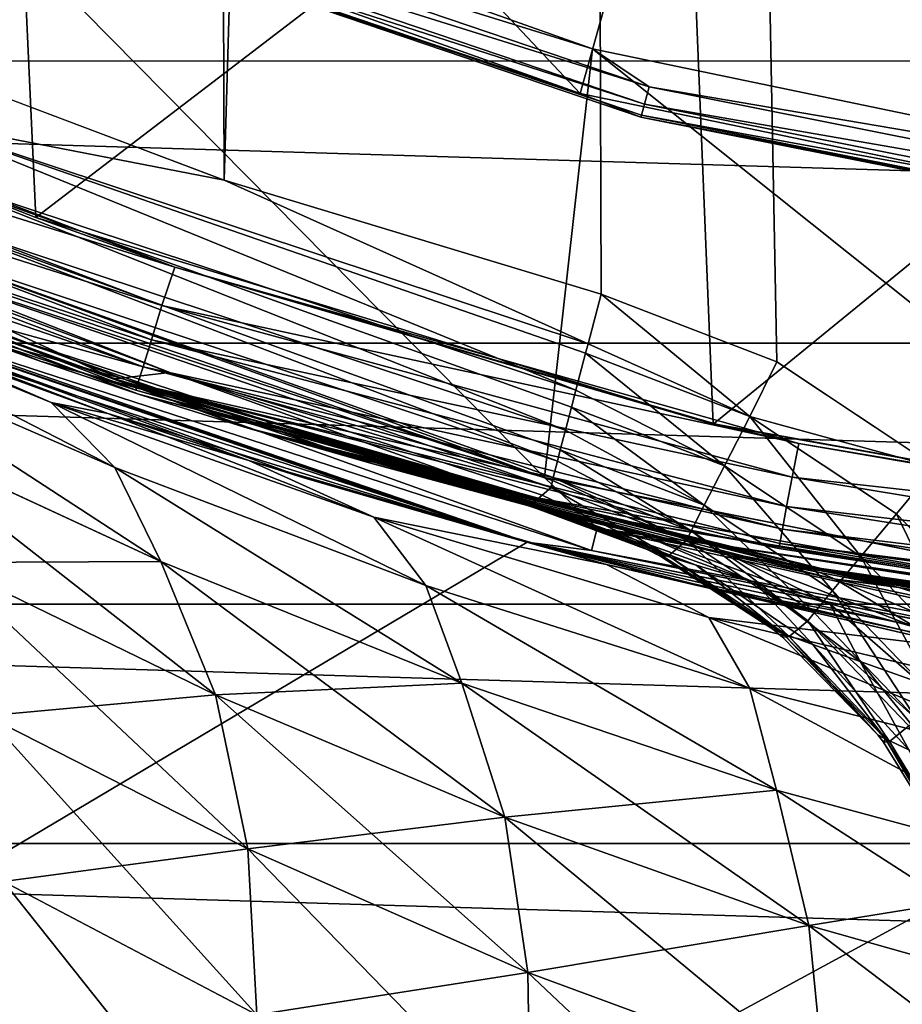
# Model space of a CAD drawing. Header units: metres. Extents: x -50 to 50, y -80 to 50.
# Tile 12 of 41: x -7.85 to -4.55, y -23.95 to -20.26. Entities that reach past the tile are written whole.
import ezdxf

# ---------------------------------------------------------------- set-up
doc = ezdxf.new("R2010")
doc.units = ezdxf.units.M
doc.layers.add('solid_FIT_12_SW0001', color=7, linetype='CONTINUOUS')

msp = doc.modelspace()

# ---------------------------------------------------------------- linework, layer by layer
at = {"layer": 'solid_FIT_12_SW0001'}
for points in [[(-4.425031, -21.935555, 198.287766), (-4.404193, 21.585819, 198.287872), (-5.84262, 21.242403, 198.278671)], [(-5.84262, 21.242403, 198.278671), (-7.254194, 20.803616, 198.267105), (-7.08684, -20.861172, 198.268616)], [(-5.84262, 21.242403, 198.278671), (-7.08684, -20.861172, 198.268616), (-5.675425, -21.287596, 198.279861)], [(-5.017711, -21.541695, 198.284271), (-5.84262, 21.242403, 198.278671), (-5.675425, -21.287596, 198.279861)], [(-5.017711, -21.541695, 198.284271), (-4.425031, -21.935555, 198.287766), (-5.84262, 21.242403, 198.278671)], [(-7.254194, 20.803616, 198.267105), (-8.632896, 20.271492, 198.253418), (-8.467497, -20.340935, 198.255188)], [(-7.254194, 20.803616, 198.267105), (-8.467497, -20.340935, 198.255188), (-7.08684, -20.861172, 198.268616)], [(-9.535541, -20.319544, 172.300003), (-7.919894, -18.234018, 172.300003), (-7.792433, -21.000895, 172.300003)], [(-7.919894, -18.234018, 172.300003), (-8.496715, -19.561399, 170.100891), (-5.753965, -20.536171, 170.100891)], [(-5.363727, -19.142502, 172.300003), (-7.919894, -18.234018, 172.300003), (-5.753965, -20.536171, 170.100891)], [(-7.792433, -21.000895, 172.300003), (-7.919894, -18.234018, 172.300003), (-5.363727, -19.142502, 172.300003)], [(-35.428211, -18.597071, 102.5), (50, -47.999832, 102.5), (-50, -48.000305, 102.5)], [(-35.428211, -18.597071, 102.5), (-7.996583, -26.71307, 102.5), (50, -47.999832, 102.5)], [(-5.256591, -21.774469, 172.300003), (-7.792433, -21.000895, 172.300003), (-5.363727, -19.142502, 172.300003)], [(-5.363727, -19.142502, 172.300003), (-5.753965, -20.536171, 170.100891), (-2.904031, -21.128395, 170.100891)], [(-2.706866, -19.694584, 172.300003), (-5.363727, -19.142502, 172.300003), (-2.904031, -21.128395, 170.100891)], [(-5.256591, -21.774469, 172.300003), (-5.363727, -19.142502, 172.300003), (-2.706866, -19.694584, 172.300003)], [(19.301382, -19.284395, 102.300003), (18.101463, -20.414944, 102.300003), (-19.301128, -19.284651, 102.300003)], [(18.101463, -20.414944, 102.300003), (-18.101221, -20.415159, 102.300003), (-19.301128, -19.284651, 102.300003)], [(-8.427622, -19.403118, 169.800003), (-8.706412, -21.01807, 169.800003), (-5.888117, -21.974751, 169.800003)], [(-5.707678, -20.36978, 169.800003), (-8.427622, -19.403118, 169.800003), (-5.888117, -21.974751, 169.800003)], [(-8.126533, -19.619184, 169.817276), (-8.427622, -19.403118, 169.800003), (-5.707678, -20.36978, 169.800003)], [(-8.171502, -19.727751, 170.021729), (-5.753965, -20.536171, 170.100891), (-8.496715, -19.561399, 170.100891)], [(-8.152358, -19.681534, 169.866348), (-8.126533, -19.619184, 169.817276), (-5.496192, -20.512066, 169.817276)], [(-5.496192, -20.512066, 169.817276), (-8.126533, -19.619184, 169.817276), (-5.707678, -20.36978, 169.800003)], [(-8.168272, -19.719954, 169.938705), (-8.152358, -19.681534, 169.866348), (-5.513658, -20.577253, 169.866348)], [(-5.513658, -20.577253, 169.866348), (-8.152358, -19.681534, 169.866348), (-5.496192, -20.512066, 169.817276)], [(-8.171502, -19.727751, 170.021729), (-8.168272, -19.719954, 169.938705), (-5.524421, -20.617418, 169.938705)], [(-5.524421, -20.617418, 169.938705), (-8.168272, -19.719954, 169.938705), (-5.513658, -20.577253, 169.866348)], [(-2.646482, -22.243078, 172.300003), (-5.256591, -21.774469, 172.300003), (-2.706866, -19.694584, 172.300003)], [(-5.526606, -20.625572, 170.021729), (-5.753965, -20.536171, 170.100891), (-8.171502, -19.727751, 170.021729)], [(-5.526606, -20.625572, 170.021729), (-8.171502, -19.727751, 170.021729), (-5.524421, -20.617418, 169.938705)], [(-9.599463, -20.46036, 172.324509), (-9.535541, -20.319544, 172.300003), (-7.27169, -21.186836, 172.300049)], [(-7.27169, -21.186836, 172.300049), (-9.535541, -20.319544, 172.300003), (-7.792433, -21.000895, 172.300003)], [(-8.25777, -20.634001, 198.232315), (-7.08684, -20.861172, 198.268616), (-8.467497, -20.340935, 198.255188)], [(-5.707678, -20.36978, 169.800003), (-5.888117, -21.974751, 169.800003), (-2.969061, -22.555387, 169.800003)], [(-2.88034, -20.957296, 169.800003), (-5.707678, -20.36978, 169.800003), (-2.969061, -22.555387, 169.800003)], [(-5.496192, -20.512066, 169.817276), (-5.707678, -20.36978, 169.800003), (-2.88034, -20.957296, 169.800003)], [(18.101463, -20.414944, 102.300003), (16.834574, -21.471603, 102.300003), (-18.101221, -20.415159, 102.300003)], [(16.834574, -21.471603, 102.300003), (-16.834351, -21.471779, 102.300003), (-18.101221, -20.415159, 102.300003)], [(-9.656109, -20.58779, 172.395615), (-9.599463, -20.46036, 172.324509), (-7.319975, -21.330725, 172.329071)], [(-9.599463, -20.46036, 172.324509), (-7.27169, -21.186836, 172.300049), (-7.319975, -21.330725, 172.329071)], [(-5.513658, -20.577253, 169.866348), (-5.496192, -20.512066, 169.817276), (-2.771809, -21.053978, 169.817276)], [(-2.771809, -21.053978, 169.817276), (-5.496192, -20.512066, 169.817276), (-2.88034, -20.957296, 169.800003)], [(-5.526606, -20.625572, 170.021729), (-2.904031, -21.128395, 170.100891), (-5.753965, -20.536171, 170.100891)], [(-9.701047, -20.688881, 172.506363), (-9.656109, -20.58779, 172.395615), (-7.359664, -21.458912, 172.401642)], [(-9.656109, -20.58779, 172.395615), (-7.319975, -21.330725, 172.329071), (-7.359664, -21.458912, 172.401642)], [(-5.524421, -20.617418, 169.938705), (-5.513658, -20.577253, 169.866348), (-2.780618, -21.120888, 169.866348)], [(-2.780618, -21.120888, 169.866348), (-5.513658, -20.577253, 169.866348), (-2.771809, -21.053978, 169.817276)], [(-8.25777, -20.634001, 198.232315), (-8.32393, -20.801418, 198.157593), (-5.770597, -21.647654, 198.180084)], [(-8.25777, -20.634001, 198.232315), (-5.72473, -21.473427, 198.25444), (-7.08684, -20.861172, 198.268616)], [(-8.25777, -20.634001, 198.232315), (-5.770597, -21.647654, 198.180084), (-5.734245, -21.509453, 198.243439)], [(-8.25777, -20.634001, 198.232315), (-5.734245, -21.509453, 198.243439), (-5.72473, -21.473427, 198.25444)], [(-5.526606, -20.625572, 170.021729), (-5.524421, -20.617418, 169.938705), (-2.786045, -21.162115, 169.938705)], [(-2.787147, -21.170485, 170.021729), (-2.904031, -21.128395, 170.100891), (-5.526606, -20.625572, 170.021729)], [(-2.787147, -21.170485, 170.021729), (-5.526606, -20.625572, 170.021729), (-2.786045, -21.162115, 169.938705)], [(-2.786045, -21.162115, 169.938705), (-5.524421, -20.617418, 169.938705), (-2.780618, -21.120888, 169.866348)], [(-9.858935, -20.715673, 176.002426), (-8.106122, -21.421839, 172.799133), (-7.77285, -21.540512, 176.046524)], [(-9.51079, -20.86112, 179.190491), (-9.858935, -20.715673, 176.002426), (-7.77285, -21.540512, 176.046524)], [(-9.729873, -20.753729, 172.645889), (-9.701047, -20.688881, 172.506363), (-7.391032, -21.560223, 172.511307)], [(-9.701047, -20.688881, 172.506363), (-7.359664, -21.458912, 172.401642), (-7.391032, -21.560223, 172.511307)], [(-9.729873, -20.753729, 172.645889), (-7.418201, -21.647886, 172.798569), (-8.106122, -21.421839, 172.799133)], [(-9.729873, -20.753729, 172.645889), (-7.411159, -21.625229, 172.647858), (-7.418201, -21.647886, 172.798569)], [(-9.729873, -20.753729, 172.645889), (-7.391032, -21.560223, 172.511307), (-7.411159, -21.625229, 172.647858)], [(-8.32393, -20.801418, 198.157593), (-8.380301, -20.945469, 198.039032), (-5.809679, -21.797564, 198.061813)], [(-8.32393, -20.801418, 198.157593), (-5.809679, -21.797564, 198.061813), (-5.787099, -21.710745, 198.13797)], [(-8.32393, -20.801418, 198.157593), (-5.787099, -21.710745, 198.13797), (-5.770597, -21.647654, 198.180084)], [(-9.51079, -20.86112, 179.190491), (-7.77285, -21.540512, 176.046524), (-7.407529, -21.662685, 179.277664)], [(-9.12176, -21.013973, 182.359619), (-9.51079, -20.86112, 179.190491), (-7.407529, -21.662685, 179.277664)], [(-5.72473, -21.473427, 198.25444), (-5.675425, -21.287596, 198.279861), (-7.08684, -20.861172, 198.268616)], [(-8.380301, -20.945469, 198.039032), (-8.423076, -21.056427, 197.884598), (-5.839334, -21.913033, 197.907623)], [(-8.380301, -20.945469, 198.039032), (-5.839334, -21.913033, 197.907623), (-5.828631, -21.871084, 197.973633)], [(-8.380301, -20.945469, 198.039032), (-5.828631, -21.871084, 197.973633), (-5.809679, -21.797564, 198.061813)], [(-7.27169, -21.186836, 172.300049), (-7.792433, -21.000895, 172.300003), (-5.256591, -21.774469, 172.300003)], [(-9.12176, -21.013973, 182.359619), (-6.99864, -21.789677, 182.484787), (-8.658295, -21.183105, 185.560822)], [(-9.12176, -21.013973, 182.359619), (-7.407529, -21.662685, 179.277664), (-6.99864, -21.789677, 182.484787)], [(-5.888133, -21.974813, 169.733017), (-5.888117, -21.974751, 169.800003), (-8.706412, -21.01807, 169.800003)], [(-5.888133, -21.974813, 169.733017), (-8.706412, -21.01807, 169.800003), (-8.706048, -21.018259, 169.733017)], [(-5.888133, -21.974813, 169.733017), (-8.706048, -21.018259, 169.733017), (-8.423761, -21.275991, 169.621521)], [(-7.497119, -21.605373, 187.291565), (-7.290671, -21.581663, 197.525421), (-8.68722, -21.058477, 197.51239)], [(-8.449366, -21.126797, 197.704758), (-8.68722, -21.058477, 197.51239), (-7.290671, -21.581663, 197.525421)], [(-8.658295, -21.183105, 185.560822), (-7.497119, -21.605373, 187.291565), (-8.68722, -21.058477, 197.51239)], [(-8.423076, -21.056427, 197.884598), (-8.449366, -21.126797, 197.704758), (-5.85756, -21.986265, 197.727936)], [(-8.423076, -21.056427, 197.884598), (-5.85756, -21.986265, 197.727936), (-5.85482, -21.974955, 197.766357)], [(-8.423076, -21.056427, 197.884598), (-5.85482, -21.974955, 197.766357), (-5.839334, -21.913033, 197.907623)], [(-8.449366, -21.126797, 197.704758), (-7.290671, -21.581663, 197.525421), (-5.863134, -22.0123, 197.536438)], [(-8.449366, -21.126797, 197.704758), (-5.863134, -22.0123, 197.536438), (-5.85756, -21.986265, 197.727936)], [(-8.931579, -21.194973, 146.215652), (-8.885783, -21.222979, 145.922501), (-7.734696, -21.693571, 146.746613)], [(-8.238523, -21.473862, 146.912292), (-8.931579, -21.194973, 146.215652), (-7.734696, -21.693571, 146.746613)], [(-6.525054, -21.923946, 185.653137), (-7.497119, -21.605373, 187.291565), (-8.658295, -21.183105, 185.560822)], [(-6.525054, -21.923946, 185.653137), (-8.658295, -21.183105, 185.560822), (-6.99864, -21.789677, 182.484787)], [(-7.319975, -21.330725, 172.329071), (-7.27169, -21.186836, 172.300049), (-4.935467, -21.846786, 172.309921)], [(-7.27169, -21.186836, 172.300049), (-5.256591, -21.774469, 172.300003), (-5.239781, -21.776405, 172.307739)], [(-7.27169, -21.186836, 172.300049), (-5.239781, -21.776405, 172.307739), (-4.935467, -21.846786, 172.309921)], [(-8.885783, -21.222979, 145.922501), (-8.603602, -21.456253, 145.310043), (-7.497017, -21.937092, 146.121674)], [(-7.734696, -21.693571, 146.746613), (-8.885783, -21.222979, 145.922501), (-7.497017, -21.937092, 146.121674)], [(-7.734696, -21.693571, 122.853386), (-8.885782, -21.222979, 123.677498), (-8.239414, -21.47352, 122.68856)], [(-7.497071, -21.937069, 123.478363), (-8.885782, -21.222979, 123.677498), (-7.734696, -21.693571, 122.853386)], [(-7.497071, -21.937069, 123.478363), (-8.603662, -21.456226, 124.290009), (-8.885782, -21.222979, 123.677498)], [(8.801449, -21.249317, 108.5), (-49.207382, -47.907551, 108.5), (49.207382, -47.907547, 108.5)], [(-5.953105, -22.216209, 108.5), (-8.801449, -21.249317, 108.5), (-49.207382, -47.907551, 108.5)], [(8.801449, -21.249317, 108.5), (5.953105, -22.216209, 108.5), (-49.207382, -47.907551, 108.5)], [(-8.801719, -21.249229, 169.300003), (-8.238523, -21.473862, 146.912292), (-7.522339, -21.735096, 147.538986)], [(-8.801719, -21.249229, 169.300003), (-7.522339, -21.735096, 147.538986), (-6.994265, -21.910734, 147.946503)], [(-8.801719, -21.249229, 169.300003), (-6.994265, -21.910734, 147.946503), (-6.78817, -21.975458, 148.09433)], [(-8.801719, -21.249229, 169.300003), (-6.78817, -21.975458, 148.09433), (-6.043681, -22.191753, 148.581268)], [(-8.801719, -21.249229, 169.300003), (-6.043681, -22.191753, 148.581268), (-5.952838, -22.216293, 169.300003)], [(-8.801719, -21.249229, 169.300003), (-5.952838, -22.216293, 169.300003), (-8.455765, -21.356823, 169.471008)], [(-5.953105, -22.216209, 108.5), (-8.239414, -21.47352, 122.68856), (-8.801449, -21.249317, 108.5)], [(-8.455765, -21.356823, 169.471008), (-5.712368, -22.248207, 169.471008), (-8.423761, -21.275991, 169.621521)], [(-5.888133, -21.974813, 169.733017), (-8.423761, -21.275991, 169.621521), (-5.690748, -22.164001, 169.621521)], [(-5.712368, -22.248207, 169.471008), (-5.690748, -22.164001, 169.621521), (-8.423761, -21.275991, 169.621521)], [(-5.72473, -21.473427, 198.25444), (-5.118998, -21.745714, 198.248154), (-5.675425, -21.287596, 198.279861)], [(-5.118998, -21.745714, 198.248154), (-5.017711, -21.541695, 198.284271), (-5.675425, -21.287596, 198.279861)], [(-7.359664, -21.458912, 172.401642), (-7.319975, -21.330725, 172.329071), (-4.961139, -21.973421, 172.355331)], [(-7.319975, -21.330725, 172.329071), (-4.935467, -21.846786, 172.309921), (-4.961139, -21.973421, 172.355331)], [(-5.952838, -22.216293, 169.300003), (-5.712368, -22.248207, 169.471008), (-8.455765, -21.356823, 169.471008)], [(-8.106122, -21.421839, 172.799133), (-7.418201, -21.647886, 172.798569), (-5.654083, -22.127205, 175.695251)], [(-7.77285, -21.540512, 176.046524), (-8.106122, -21.421839, 172.799133), (-5.654083, -22.127205, 175.695251)], [(16.834574, -21.471603, 102.300003), (15.506985, -22.449154, 102.300003), (-16.834351, -21.471779, 102.300003)], [(15.506985, -22.449154, 102.300003), (-15.506783, -22.449293, 102.300003), (-16.834351, -21.471779, 102.300003)], [(-7.324602, -22.289431, 124.094383), (-8.603662, -21.456226, 124.290009), (-7.497071, -21.937069, 123.478363)], [(-7.324602, -22.289431, 124.094383), (-8.389465, -21.796274, 124.903145), (-8.603662, -21.456226, 124.290009)], [(-7.324607, -22.289429, 145.505615), (-7.497017, -21.937092, 146.121674), (-8.603602, -21.456253, 145.310043)], [(-8.389472, -21.79627, 144.696854), (-7.324607, -22.289429, 145.505615), (-8.603602, -21.456253, 145.310043)], [(-7.734696, -21.693571, 122.853386), (-8.239414, -21.47352, 122.68856), (-7.523208, -21.734797, 122.061737)], [(-5.953105, -22.216209, 108.5), (-7.523208, -21.734797, 122.061737), (-8.239414, -21.47352, 122.68856)], [(-7.522339, -21.735096, 147.538986), (-8.238523, -21.473862, 146.912292), (-7.734696, -21.693571, 146.746613)], [(-7.391032, -21.560223, 172.511307), (-7.359664, -21.458912, 172.401642), (-4.981286, -22.082748, 172.433197)], [(-7.359664, -21.458912, 172.401642), (-4.961139, -21.973421, 172.355331), (-4.981286, -22.082748, 172.433197)], [(-5.72473, -21.473427, 198.25444), (-5.734245, -21.509453, 198.243439), (-5.118998, -21.745714, 198.248154)], [(-5.734245, -21.509453, 198.243439), (-5.770597, -21.647654, 198.180084), (-5.214391, -21.930826, 198.142929)], [(-5.118998, -21.745714, 198.248154), (-5.734245, -21.509453, 198.243439), (-5.214391, -21.930826, 198.142929)], [(-7.77285, -21.540512, 176.046524), (-5.654083, -22.127205, 175.695251), (-5.32577, -22.212204, 178.578888)], [(-7.407529, -21.662685, 179.277664), (-7.77285, -21.540512, 176.046524), (-5.32577, -22.212204, 178.578888)], [(-7.411159, -21.625229, 172.647858), (-7.391032, -21.560223, 172.511307), (-4.996895, -22.167452, 172.538086)], [(-7.391032, -21.560223, 172.511307), (-4.981286, -22.082748, 172.433197), (-4.996895, -22.167452, 172.538086)], [(-5.118998, -21.745714, 198.248154), (-4.425031, -21.935555, 198.287766), (-5.017711, -21.541695, 198.284271)], [(-7.497119, -21.605373, 187.291565), (-5.93083, -22.069803, 189.16626), (-7.290671, -21.581663, 197.525421)], [(-5.897011, -22.041094, 193.347336), (-5.863134, -22.0123, 197.536438), (-7.290671, -21.581663, 197.525421)], [(-5.93083, -22.069803, 189.16626), (-5.897011, -22.041094, 193.347336), (-7.290671, -21.581663, 197.525421)], [(-5.937316, -22.071491, 188.755127), (-5.93083, -22.069803, 189.16626), (-7.497119, -21.605373, 187.291565)], [(-5.937316, -22.071491, 188.755127), (-7.497119, -21.605373, 187.291565), (-6.525054, -21.923946, 185.653137)], [(-7.411159, -21.625229, 172.647858), (-6.507061, -21.90764, 172.797821), (-7.418201, -21.647886, 172.798569)], [(-7.411159, -21.625229, 172.647858), (-5.010346, -22.240301, 172.796585), (-5.957246, -22.043188, 172.797379)], [(-7.411159, -21.625229, 172.647858), (-5.006816, -22.221292, 172.662277), (-5.010346, -22.240301, 172.796585)], [(-7.411159, -21.625229, 172.647858), (-5.957246, -22.043188, 172.797379), (-6.507061, -21.90764, 172.797821)], [(-7.411159, -21.625229, 172.647858), (-4.996895, -22.167452, 172.538086), (-5.006816, -22.221292, 172.662277)], [(-7.418201, -21.647886, 172.798569), (-6.507061, -21.90764, 172.797821), (-5.654083, -22.127205, 175.695251)], [(-7.407529, -21.662685, 179.277664), (-5.32577, -22.212204, 178.578888), (-4.964743, -22.298517, 181.441925)], [(-6.99864, -21.789677, 182.484787), (-7.407529, -21.662685, 179.277664), (-4.964743, -22.298517, 181.441925)], [(-5.770597, -21.647654, 198.180084), (-5.787099, -21.710745, 198.13797), (-5.214391, -21.930826, 198.142929)], [(-7.734696, -21.693571, 122.853386), (-7.523208, -21.734797, 122.061737), (-6.994267, -21.910734, 121.653526)], [(-6.526549, -22.123489, 122.160522), (-7.734696, -21.693571, 122.853386), (-6.994267, -21.910734, 121.653526)], [(-6.33211, -22.378223, 122.794762), (-7.734696, -21.693571, 122.853386), (-6.526549, -22.123489, 122.160522)], [(-6.33211, -22.378223, 122.794762), (-7.497071, -21.937069, 123.478363), (-7.734696, -21.693571, 122.853386)], [(-7.734696, -21.693571, 146.746613), (-7.497017, -21.937092, 146.121674), (-6.332061, -22.378241, 146.805267)], [(-6.526548, -22.123489, 147.439468), (-7.734696, -21.693571, 146.746613), (-6.332061, -22.378241, 146.805267)], [(-7.522339, -21.735096, 147.538986), (-7.734696, -21.693571, 146.746613), (-6.526548, -22.123489, 147.439468)], [(-5.787099, -21.710745, 198.13797), (-5.809679, -21.797564, 198.061813), (-5.289958, -22.078442, 197.978806)], [(-5.214391, -21.930826, 198.142929), (-5.787099, -21.710745, 198.13797), (-5.289958, -22.078442, 197.978806)], [(-5.953105, -22.216209, 108.5), (-6.994267, -21.910734, 121.653526), (-7.523208, -21.734797, 122.061737)], [(-6.994265, -21.910734, 147.946503), (-7.522339, -21.735096, 147.538986), (-6.526548, -22.123489, 147.439468)], [(-5.118998, -21.745714, 198.248154), (-5.214391, -21.930826, 198.142929), (-4.703244, -22.270105, 198.146744)], [(-4.56986, -22.110079, 198.251816), (-4.425031, -21.935555, 198.287766), (-5.118998, -21.745714, 198.248154)], [(-4.56986, -22.110079, 198.251816), (-5.118998, -21.745714, 198.248154), (-4.703244, -22.270105, 198.146744)], [(-5.239781, -21.776405, 172.307739), (-5.256591, -21.774469, 172.300003), (-2.646482, -22.243078, 172.300003)], [(-5.239781, -21.776405, 172.307739), (-2.646482, -22.243078, 172.300003), (-4.935467, -21.846786, 172.309921)], [(-7.119612, -22.788115, 145.00528), (-7.324607, -22.289429, 145.505615), (-8.389472, -21.79627, 144.696854)], [(-7.119612, -22.788115, 145.00528), (-8.389472, -21.79627, 144.696854), (-8.137383, -22.292919, 144.2164)], [(-8.137378, -22.292923, 125.383598), (-8.389465, -21.796274, 124.903145), (-7.324602, -22.289431, 124.094383)], [(-6.99864, -21.789677, 182.484787), (-4.964743, -22.298517, 181.441925), (-4.560696, -22.386274, 184.266724)], [(-4.624695, -22.374557, 184.31044), (-6.99864, -21.789677, 182.484787), (-4.560696, -22.386274, 184.266724)], [(-5.606719, -22.166801, 185.471954), (-6.525054, -21.923946, 185.653137), (-6.99864, -21.789677, 182.484787)], [(-5.451468, -22.203381, 185.192337), (-5.606719, -22.166801, 185.471954), (-6.99864, -21.789677, 182.484787)], [(-5.272426, -22.243708, 184.933792), (-5.451468, -22.203381, 185.192337), (-6.99864, -21.789677, 182.484787)], [(-5.073168, -22.2864, 184.699631), (-5.272426, -22.243708, 184.933792), (-6.99864, -21.789677, 182.484787)], [(-4.856368, -22.330357, 184.491364), (-5.073168, -22.2864, 184.699631), (-6.99864, -21.789677, 182.484787)], [(-4.624695, -22.374557, 184.31044), (-4.856368, -22.330357, 184.491364), (-6.99864, -21.789677, 182.484787)], [(-5.809679, -21.797564, 198.061813), (-5.828631, -21.871084, 197.973633), (-5.289958, -22.078442, 197.978806)], [(-4.961139, -21.973421, 172.355331), (-4.935467, -21.846786, 172.309921), (-2.643079, -22.232864, 172.339478)], [(-4.935467, -21.846786, 172.309921), (-2.646482, -22.243078, 172.300003), (-2.643079, -22.232864, 172.339478)], [(-5.828631, -21.871084, 197.973633), (-5.839334, -21.913033, 197.907623), (-5.338387, -22.174276, 197.771652)], [(-5.289958, -22.078442, 197.978806), (-5.828631, -21.871084, 197.973633), (-5.338387, -22.174276, 197.771652)], [(-6.994267, -21.910734, 121.653526), (-6.788722, -21.975286, 121.506073), (-6.044048, -22.191654, 121.018951)], [(-5.655276, -22.299938, 121.03508), (-6.994267, -21.910734, 121.653526), (-6.044048, -22.191654, 121.018951)], [(-5.953105, -22.216209, 108.5), (-6.788722, -21.975286, 121.506073), (-6.994267, -21.910734, 121.653526)], [(-6.526549, -22.123489, 122.160522), (-6.994267, -21.910734, 121.653526), (-5.655276, -22.299938, 121.03508)], [(-5.655274, -22.299938, 148.564911), (-6.994265, -21.910734, 147.946503), (-6.526548, -22.123489, 147.439468)], [(-6.78817, -21.975458, 148.09433), (-6.994265, -21.910734, 147.946503), (-5.655274, -22.299938, 148.564911)], [(-5.946527, -22.073214, 188.140305), (-5.937316, -22.071491, 188.755127), (-6.525054, -21.923946, 185.653137)], [(-5.96209, -22.074265, 187.069229), (-5.946527, -22.073214, 188.140305), (-6.525054, -21.923946, 185.653137)], [(-5.95127, -22.078259, 186.735687), (-5.96209, -22.074265, 187.069229), (-6.525054, -21.923946, 185.653137)], [(-5.909677, -22.090004, 186.406006), (-5.95127, -22.078259, 186.735687), (-6.525054, -21.923946, 185.653137)], [(-5.837734, -22.109121, 186.082397), (-5.909677, -22.090004, 186.406006), (-6.525054, -21.923946, 185.653137)], [(-5.791512, -22.121035, 185.927521), (-5.837734, -22.109121, 186.082397), (-6.525054, -21.923946, 185.653137)], [(-5.736076, -22.135052, 185.769577), (-5.791512, -22.121035, 185.927521), (-6.525054, -21.923946, 185.653137)], [(-5.606719, -22.166801, 185.471954), (-5.736076, -22.135052, 185.769577), (-6.525054, -21.923946, 185.653137)], [(-6.507061, -21.90764, 172.797821), (-5.957246, -22.043188, 172.797379), (-5.654083, -22.127205, 175.695251)], [(-5.839334, -21.913033, 197.907623), (-5.85482, -21.974955, 197.766357), (-5.338387, -22.174276, 197.771652)], [(-5.214391, -21.930826, 198.142929), (-5.289958, -22.078442, 197.978806), (-4.80924, -22.397804, 197.982742)], [(-4.703244, -22.270105, 198.146744), (-5.214391, -21.930826, 198.142929), (-4.80924, -22.397804, 197.982742)], [(-6.197629, -22.744457, 123.410355), (-7.497071, -21.937069, 123.478363), (-6.33211, -22.378223, 122.794762)], [(-6.197629, -22.744457, 123.410355), (-7.324602, -22.289431, 124.094383), (-7.497071, -21.937069, 123.478363)], [(-6.197633, -22.744455, 146.189636), (-6.332061, -22.378241, 146.805267), (-7.497017, -21.937092, 146.121674)], [(-7.324607, -22.289429, 145.505615), (-6.197633, -22.744455, 146.189636), (-7.497017, -21.937092, 146.121674)], [(-4.113019, -22.585226, 198.254425), (-4.425031, -21.935555, 198.287766), (-4.56986, -22.110079, 198.251816)], [(-5.953105, -22.216209, 108.5), (-6.044048, -22.191654, 121.018951), (-6.788722, -21.975286, 121.506073)], [(-6.043681, -22.191753, 148.581268), (-6.78817, -21.975458, 148.09433), (-5.655274, -22.299938, 148.564911)], [(-2.969471, -22.55537, 169.733017), (-5.888117, -21.974751, 169.800003), (-5.888133, -21.974813, 169.733017)], [(-2.969471, -22.55537, 169.733017), (-5.888133, -21.974813, 169.733017), (-5.690748, -22.164001, 169.621521)], [(-2.969471, -22.55537, 169.733017), (-2.969061, -22.555387, 169.800003), (-5.888117, -21.974751, 169.800003)], [(-5.85756, -21.986265, 197.727936), (-5.863134, -22.0123, 197.536438), (-5.355238, -22.208918, 197.541779)], [(-5.85482, -21.974955, 197.766357), (-5.85756, -21.986265, 197.727936), (-5.355238, -22.208918, 197.541779)], [(-5.338387, -22.174276, 197.771652), (-5.85482, -21.974955, 197.766357), (-5.355238, -22.208918, 197.541779)], [(-4.981286, -22.082748, 172.433197), (-4.961139, -21.973421, 172.355331), (-2.633477, -22.356873, 172.413986)], [(-4.961139, -21.973421, 172.355331), (-2.643079, -22.232864, 172.339478), (-2.633477, -22.356873, 172.413986)], [(-5.957246, -22.043188, 172.797379), (-5.010346, -22.240301, 172.796585), (-3.763504, -22.431578, 172.795639)], [(-5.654083, -22.127205, 175.695251), (-5.957246, -22.043188, 172.797379), (-3.763504, -22.431578, 172.795639)], [(-5.423961, -22.267334, 189.163162), (-5.897011, -22.041094, 193.347336), (-5.93083, -22.069803, 189.16626)], [(-5.423961, -22.267334, 189.163162), (-5.863134, -22.0123, 197.536438), (-5.897011, -22.041094, 193.347336)], [(-5.355238, -22.208918, 197.541779), (-5.863134, -22.0123, 197.536438), (-5.423961, -22.267334, 189.163162)], [(-5.503873, -22.244198, 187.065491), (-5.946527, -22.073214, 188.140305), (-5.96209, -22.074265, 187.069229)], [(-5.503873, -22.244198, 187.065491), (-5.96209, -22.074265, 187.069229), (-5.95127, -22.078259, 186.735687)], [(-5.458318, -22.259771, 186.597534), (-5.95127, -22.078259, 186.735687), (-5.909677, -22.090004, 186.406006)], [(-5.503873, -22.244198, 187.065491), (-5.95127, -22.078259, 186.735687), (-5.458318, -22.259771, 186.597534)], [(-5.503873, -22.244198, 187.065491), (-5.937316, -22.071491, 188.755127), (-5.946527, -22.073214, 188.140305)], [(-5.503873, -22.244198, 187.065491), (-5.93083, -22.069803, 189.16626), (-5.937316, -22.071491, 188.755127)], [(-5.503873, -22.244198, 187.065491), (-5.423961, -22.267334, 189.163162), (-5.93083, -22.069803, 189.16626)], [(-5.289958, -22.078442, 197.978806), (-5.338387, -22.174276, 197.771652), (-4.877591, -22.48082, 197.775681)], [(-4.80924, -22.397804, 197.982742), (-5.289958, -22.078442, 197.978806), (-4.877591, -22.48082, 197.775681)], [(-5.458318, -22.259771, 186.597534), (-5.909677, -22.090004, 186.406006), (-5.837734, -22.109121, 186.082397)], [(-5.319478, -22.302294, 186.157089), (-5.837734, -22.109121, 186.082397), (-5.791512, -22.121035, 185.927521)], [(-5.458318, -22.259771, 186.597534), (-5.837734, -22.109121, 186.082397), (-5.319478, -22.302294, 186.157089)], [(-4.996895, -22.167452, 172.538086), (-4.981286, -22.082748, 172.433197), (-2.615887, -22.455093, 172.520584)], [(-4.981286, -22.082748, 172.433197), (-2.633477, -22.356873, 172.413986), (-2.615887, -22.455093, 172.520584)], [(-4.56986, -22.110079, 198.251816), (-4.703244, -22.270105, 198.146744), (-4.278007, -22.712467, 198.149429)], [(-4.113019, -22.585226, 198.254425), (-4.56986, -22.110079, 198.251816), (-4.278007, -22.712467, 198.149429)], [(-5.272309, -22.498266, 121.597305), (-6.526549, -22.123489, 122.160522), (-5.655276, -22.299938, 121.03508)], [(-5.119545, -22.76424, 122.238029), (-6.526549, -22.123489, 122.160522), (-5.272309, -22.498266, 121.597305)], [(-5.119545, -22.76424, 122.238029), (-6.33211, -22.378223, 122.794762), (-6.526549, -22.123489, 122.160522)], [(-6.526548, -22.123489, 147.439468), (-6.332061, -22.378241, 146.805267), (-5.119503, -22.764254, 147.361984)], [(-5.272307, -22.498266, 148.002701), (-6.526548, -22.123489, 147.439468), (-5.119503, -22.764254, 147.361984)], [(-5.655274, -22.299938, 148.564911), (-6.526548, -22.123489, 147.439468), (-5.272307, -22.498266, 148.002701)], [(-5.527244, -22.186747, 185.460983), (-5.791512, -22.121035, 185.927521), (-5.736076, -22.135052, 185.769577)], [(-5.319478, -22.302294, 186.157089), (-5.791512, -22.121035, 185.927521), (-5.100519, -22.36697, 185.767303)], [(-5.527244, -22.186747, 185.460983), (-5.100519, -22.36697, 185.767303), (-5.791512, -22.121035, 185.927521)], [(-5.527244, -22.186747, 185.460983), (-5.736076, -22.135052, 185.769577), (-5.606719, -22.166801, 185.471954)], [(-5.654083, -22.127205, 175.695251), (-3.763504, -22.431578, 172.795639), (-3.446319, -22.495045, 175.778717)], [(-5.32577, -22.212204, 178.578888), (-5.654083, -22.127205, 175.695251), (-3.446319, -22.495045, 175.778717)], [(-5.712368, -22.248207, 169.471008), (-2.878885, -22.788723, 169.471008), (-5.690748, -22.164001, 169.621521)], [(-2.969471, -22.55537, 169.733017), (-5.690748, -22.164001, 169.621521), (-2.867989, -22.702471, 169.621521)], [(-2.878885, -22.788723, 169.471008), (-2.867989, -22.702471, 169.621521), (-5.690748, -22.164001, 169.621521)], [(-5.527244, -22.186747, 185.460983), (-5.606719, -22.166801, 185.471954), (-5.451468, -22.203381, 185.192337)], [(-5.527244, -22.186747, 185.460983), (-5.451468, -22.203381, 185.192337), (-5.189017, -22.267202, 185.07048)], [(-5.527244, -22.186747, 185.460983), (-4.819654, -22.447088, 185.443634), (-5.100519, -22.36697, 185.767303)], [(-5.527244, -22.186747, 185.460983), (-5.189017, -22.267202, 185.07048), (-4.819654, -22.447088, 185.443634)], [(-5.338387, -22.174276, 197.771652), (-5.355238, -22.208918, 197.541779), (-4.90156, -22.511213, 197.545837)], [(-4.877591, -22.48082, 197.775681), (-5.338387, -22.174276, 197.771652), (-4.90156, -22.511213, 197.545837)], [(-5.006816, -22.221292, 172.662277), (-4.996895, -22.167452, 172.538086), (-2.588837, -22.519234, 172.650635)], [(-4.996895, -22.167452, 172.538086), (-2.615887, -22.455093, 172.520584), (-2.588837, -22.519234, 172.650635)], [(-3.001976, -22.803211, 108.5), (-5.953105, -22.216209, 108.5), (-49.207382, -47.907551, 108.5)], [(5.953105, -22.216209, 108.5), (3.001976, -22.803211, 108.5), (-49.207382, -47.907551, 108.5)], [(-5.655276, -22.299938, 121.03508), (-6.044048, -22.191654, 121.018951), (-5.291329, -22.38307, 120.599266)], [(-5.953105, -22.216209, 108.5), (-5.291329, -22.38307, 120.599266), (-6.044048, -22.191654, 121.018951)], [(-5.290971, -22.383156, 149.000916), (-6.043681, -22.191753, 148.581268), (-5.655274, -22.299938, 148.564911)], [(-5.952838, -22.216293, 169.300003), (-6.043681, -22.191753, 148.581268), (-5.290971, -22.383156, 149.000916)], [(-3.001976, -22.803211, 108.5), (-5.291329, -22.38307, 120.599266), (-5.953105, -22.216209, 108.5)], [(-5.952838, -22.216293, 169.300003), (-5.290971, -22.383156, 149.000916), (-4.534942, -22.548489, 149.357178)], [(-5.952838, -22.216293, 169.300003), (-4.534942, -22.548489, 149.357178), (-3.777054, -22.687746, 149.652451)], [(-5.952838, -22.216293, 169.300003), (-3.777054, -22.687746, 149.652451), (-3.019886, -22.800884, 149.889145)], [(-5.952838, -22.216293, 169.300003), (-3.019886, -22.800884, 149.889145), (-3.002102, -22.803232, 169.300003)], [(-5.952838, -22.216293, 169.300003), (-3.002102, -22.803232, 169.300003), (-5.712368, -22.248207, 169.471008)], [(-5.189017, -22.267202, 185.07048), (-5.451468, -22.203381, 185.192337), (-5.272426, -22.243708, 184.933792)], [(-5.355238, -22.208918, 197.541779), (-5.423961, -22.267334, 189.163162), (-4.971813, -22.569828, 189.16124)], [(-4.90156, -22.511213, 197.545837), (-5.355238, -22.208918, 197.541779), (-4.971813, -22.569828, 189.16124)], [(-5.32577, -22.212204, 178.578888), (-3.446319, -22.495045, 175.778717), (-3.117743, -22.554937, 178.611786)], [(-5.32577, -22.212204, 178.578888), (-3.117743, -22.554937, 178.611786), (-2.773792, -22.611256, 181.29332)], [(-4.964743, -22.298517, 181.441925), (-5.32577, -22.212204, 178.578888), (-2.773792, -22.611256, 181.29332)], [(-5.006816, -22.221292, 172.662277), (-3.763504, -22.431578, 172.795639), (-5.010346, -22.240301, 172.796585)], [(-5.006816, -22.221292, 172.662277), (-2.588837, -22.519234, 172.650635), (-2.552638, -22.550339, 172.793091)], [(-5.006816, -22.221292, 172.662277), (-2.552638, -22.550339, 172.793091), (-3.763504, -22.431578, 172.795639)], [(-3.002102, -22.803232, 169.300003), (-2.878885, -22.788723, 169.471008), (-5.712368, -22.248207, 169.471008)], [(-5.45219, -22.270102, 187.065079), (-5.423961, -22.267334, 189.163162), (-5.503873, -22.244198, 187.065491)], [(-5.45219, -22.270102, 187.065079), (-5.503873, -22.244198, 187.065491), (-5.458318, -22.259771, 186.597534)], [(-5.458318, -22.259771, 186.597534), (-4.995667, -22.558056, 186.687866), (-5.032689, -22.542795, 187.061813)], [(-5.458318, -22.259771, 186.597534), (-5.319478, -22.302294, 186.157089), (-4.995667, -22.558056, 186.687866)], [(-5.45219, -22.270102, 187.065079), (-5.458318, -22.259771, 186.597534), (-5.032689, -22.542795, 187.061813)], [(-5.189017, -22.267202, 185.07048), (-5.272426, -22.243708, 184.933792), (-5.073168, -22.2864, 184.699631)], [(-8.137383, -22.292919, 144.2164), (-7.977484, -22.86681, 143.795624), (-6.999151, -23.364359, 144.574707)], [(-7.119612, -22.788115, 145.00528), (-8.137383, -22.292919, 144.2164), (-6.999151, -23.364359, 144.574707)], [(-8.137378, -22.292923, 125.383598), (-7.324602, -22.289431, 124.094383), (-7.119608, -22.788116, 124.594711)], [(-8.137378, -22.292923, 125.383598), (-7.119608, -22.788116, 124.594711), (-7.977479, -22.866814, 125.804367)], [(-6.036788, -23.246733, 145.67691), (-6.197633, -22.744455, 146.189636), (-7.324607, -22.289429, 145.505615)], [(-6.036788, -23.246733, 145.67691), (-7.324607, -22.289429, 145.505615), (-7.119612, -22.788115, 145.00528)], [(-7.119608, -22.788116, 124.594711), (-7.324602, -22.289431, 124.094383), (-6.197629, -22.744457, 123.410355)], [(-5.655276, -22.299938, 121.03508), (-5.291329, -22.38307, 120.599266), (-4.535695, -22.548336, 120.243118)], [(-4.273892, -22.619465, 120.555687), (-5.655276, -22.299938, 121.03508), (-4.535695, -22.548336, 120.243118)], [(-5.272309, -22.498266, 121.597305), (-5.655276, -22.299938, 121.03508), (-4.273892, -22.619465, 120.555687)], [(-4.27389, -22.619465, 149.044312), (-5.655274, -22.299938, 148.564911), (-5.272307, -22.498266, 148.002701)], [(-5.290971, -22.383156, 149.000916), (-5.655274, -22.299938, 148.564911), (-4.27389, -22.619465, 149.044312)], [(-5.45219, -22.270102, 187.065079), (-5.032689, -22.542795, 187.061813), (-5.423961, -22.267334, 189.163162)], [(-5.032689, -22.542795, 187.061813), (-4.971813, -22.569828, 189.16124), (-5.423961, -22.267334, 189.163162)], [(-5.189017, -22.267202, 185.07048), (-5.073168, -22.2864, 184.699631), (-4.799412, -22.355093, 184.764908)], [(-5.189017, -22.267202, 185.07048), (-4.496729, -22.535431, 185.193939), (-4.819654, -22.447088, 185.443634)], [(-5.189017, -22.267202, 185.07048), (-4.799412, -22.355093, 184.764908), (-4.496729, -22.535431, 185.193939)], [(-4.799412, -22.355093, 184.764908), (-5.073168, -22.2864, 184.699631), (-4.856368, -22.330357, 184.491364)], [(-4.964743, -22.298517, 181.441925), (-2.773792, -22.611256, 181.29332), (-2.410461, -22.663807, 183.821823)], [(-2.743224, -22.635275, 183.819855), (-4.964743, -22.298517, 181.441925), (-2.410461, -22.663807, 183.821823)], [(-4.12819, -22.460005, 184.0327), (-4.560696, -22.386274, 184.266724), (-4.964743, -22.298517, 181.441925)], [(-3.867458, -22.499968, 183.936371), (-4.12819, -22.460005, 184.0327), (-4.964743, -22.298517, 181.441925)], [(-3.603003, -22.537146, 183.868927), (-3.867458, -22.499968, 183.936371), (-4.964743, -22.298517, 181.441925)], [(-3.338456, -22.571018, 183.829544), (-3.603003, -22.537146, 183.868927), (-4.964743, -22.298517, 181.441925)], [(-3.075495, -22.601467, 183.817902), (-3.338456, -22.571018, 183.829544), (-4.964743, -22.298517, 181.441925)], [(-2.743224, -22.635275, 183.819855), (-3.075495, -22.601467, 183.817902), (-4.964743, -22.298517, 181.441925)], [(-4.703244, -22.270105, 198.146744), (-4.80924, -22.397804, 197.982742), (-4.40931, -22.814035, 197.985474)], [(-4.278007, -22.712467, 198.149429), (-4.703244, -22.270105, 198.146744), (-4.40931, -22.814035, 197.985474)], [(-5.319478, -22.302294, 186.157089), (-4.883204, -22.599821, 186.336899), (-4.995667, -22.558056, 186.687866)], [(-5.319478, -22.302294, 186.157089), (-5.100519, -22.36697, 185.767303), (-4.883204, -22.599821, 186.336899)], [(-4.799412, -22.355093, 184.764908), (-4.856368, -22.330357, 184.491364), (-4.624695, -22.374557, 184.31044)], [(-5.100519, -22.36697, 185.767303), (-4.706503, -22.663527, 186.028061), (-4.883204, -22.599821, 186.336899)], [(-5.100519, -22.36697, 185.767303), (-4.819654, -22.447088, 185.443634), (-4.706503, -22.663527, 186.028061)], [(-4.799412, -22.355093, 184.764908), (-4.624695, -22.374557, 184.31044), (-4.560696, -22.386274, 184.266724)], [(-4.799412, -22.355093, 184.764908), (-4.560696, -22.386274, 184.266724), (-4.378765, -22.443832, 184.546295)], [(-4.799412, -22.355093, 184.764908), (-4.150303, -22.625221, 185.019272), (-4.496729, -22.535431, 185.193939)], [(-4.799412, -22.355093, 184.764908), (-4.378765, -22.443832, 184.546295), (-4.150303, -22.625221, 185.019272)], [(-5.019006, -23.144621, 122.850883), (-6.33211, -22.378223, 122.794762), (-5.119545, -22.76424, 122.238029)], [(-5.019006, -23.144621, 122.850883), (-6.197629, -22.744457, 123.410355), (-6.33211, -22.378223, 122.794762)], [(-5.019008, -23.144619, 146.749115), (-5.119503, -22.764254, 147.361984), (-6.332061, -22.378241, 146.805267)], [(-6.197633, -22.744455, 146.189636), (-5.019008, -23.144619, 146.749115), (-6.332061, -22.378241, 146.805267)], [(-3.001976, -22.803211, 108.5), (-4.535695, -22.548336, 120.243118), (-5.291329, -22.38307, 120.599266)], [(-4.534942, -22.548489, 149.357178), (-5.290971, -22.383156, 149.000916), (-4.27389, -22.619465, 149.044312)], [(-4.80924, -22.397804, 197.982742), (-4.877591, -22.48082, 197.775681), (-4.494222, -22.8801, 197.778442)], [(-4.40931, -22.814035, 197.985474), (-4.80924, -22.397804, 197.982742), (-4.494222, -22.8801, 197.778442)], [(-4.378765, -22.443832, 184.546295), (-4.560696, -22.386274, 184.266724), (-4.12819, -22.460005, 184.0327)], [(15.506985, -22.449154, 102.300003), (14.122633, -23.344902, 102.300003), (-15.506783, -22.449293, 102.300003)], [(14.122633, -23.344902, 102.300003), (-14.122458, -23.345009, 102.300003), (-15.506783, -22.449293, 102.300003)], [(-4.819654, -22.447088, 185.443634), (-4.481012, -22.742764, 185.773911), (-4.706503, -22.663527, 186.028061)], [(-4.819654, -22.447088, 185.443634), (-4.496729, -22.535431, 185.193939), (-4.481012, -22.742764, 185.773911)], [(-4.494222, -22.8801, 197.778442), (-4.877591, -22.48082, 197.775681), (-4.90156, -22.511213, 197.545837)], [(-3.982718, -22.804958, 121.162231), (-5.272309, -22.498266, 121.597305), (-4.273892, -22.619465, 120.555687)], [(-3.870025, -23.081167, 121.807182), (-5.272309, -22.498266, 121.597305), (-3.982718, -22.804958, 121.162231)], [(-3.870025, -23.081167, 121.807182), (-5.119545, -22.76424, 122.238029), (-5.272309, -22.498266, 121.597305)], [(-5.272307, -22.498266, 148.002701), (-5.119503, -22.764254, 147.361984), (-3.869993, -23.081175, 147.792816)], [(-3.982717, -22.804958, 148.437775), (-5.272307, -22.498266, 148.002701), (-3.869993, -23.081175, 147.792816)], [(-4.27389, -22.619465, 149.044312), (-5.272307, -22.498266, 148.002701), (-3.982717, -22.804958, 148.437775)], [(-4.90156, -22.511213, 197.545837), (-4.971813, -22.569828, 189.16124), (-4.595796, -22.962965, 189.160599)], [(-4.524118, -22.904789, 197.548599), (-4.90156, -22.511213, 197.545837), (-4.595796, -22.962965, 189.160599)], [(-4.494222, -22.8801, 197.778442), (-4.90156, -22.511213, 197.545837), (-4.524118, -22.904789, 197.548599)], [(-4.996991, -22.57201, 187.061554), (-4.971813, -22.569828, 189.16124), (-5.032689, -22.542795, 187.061813)], [(-4.996991, -22.57201, 187.061554), (-5.032689, -22.542795, 187.061813), (-4.995667, -22.558056, 186.687866)], [(-4.996991, -22.57201, 187.061554), (-4.995667, -22.558056, 186.687866), (-4.639442, -22.938442, 187.058975)], [(-4.995667, -22.558056, 186.687866), (-4.610624, -22.953293, 186.76976), (-4.639442, -22.938442, 187.058975)], [(-4.995667, -22.558056, 186.687866), (-4.883204, -22.599821, 186.336899), (-4.610624, -22.953293, 186.76976)], [(-4.996991, -22.57201, 187.061554), (-4.639442, -22.938442, 187.058975), (-4.971813, -22.569828, 189.16124)], [(-4.639442, -22.938442, 187.058975), (-4.595796, -22.962965, 189.160599), (-4.971813, -22.569828, 189.16124)], [(-4.883204, -22.599821, 186.336899), (-4.523192, -22.994053, 186.498627), (-4.610624, -22.953293, 186.76976)], [(-4.883204, -22.599821, 186.336899), (-4.706503, -22.663527, 186.028061), (-4.523192, -22.994053, 186.498627)], [(-4.706503, -22.663527, 186.028061), (-4.386015, -23.056473, 186.26059), (-4.523192, -22.994053, 186.498627)], [(-4.706503, -22.663527, 186.028061), (-4.481012, -22.742764, 185.773911), (-4.386015, -23.056473, 186.26059)], [(-7.119608, -22.788116, 124.594711), (-6.197629, -22.744457, 123.410355), (-6.036785, -23.246735, 123.92308)], [(-4.898407, -23.651518, 146.229935), (-5.019008, -23.144619, 146.749115), (-6.197633, -22.744455, 146.189636)], [(-4.898407, -23.651518, 146.229935), (-6.197633, -22.744455, 146.189636), (-6.036788, -23.246733, 145.67691)], [(-6.036785, -23.246735, 123.92308), (-6.197629, -22.744457, 123.410355), (-5.019006, -23.144621, 122.850883)], [(-3.799314, -23.474617, 122.416084), (-5.119545, -22.76424, 122.238029), (-3.870025, -23.081167, 121.807182)], [(-3.799314, -23.474617, 122.416084), (-5.019006, -23.144621, 122.850883), (-5.119545, -22.76424, 122.238029)], [(-3.799314, -23.474617, 147.183914), (-3.869993, -23.081175, 147.792816), (-5.119503, -22.764254, 147.361984)], [(-5.019008, -23.144619, 146.749115), (-3.799314, -23.474617, 147.183914), (-5.119503, -22.764254, 147.361984)], [(0, -23, 108.5), (-3.001976, -22.803211, 108.5), (-49.207382, -47.907551, 108.5)], [(3.001976, -22.803211, 108.5), (0, -23, 108.5), (-49.207382, -47.907551, 108.5)], [(-7.119608, -22.788116, 124.594711), (-6.999147, -23.364361, 125.025291), (-7.977479, -22.866814, 125.804367)], [(-7.119612, -22.788115, 145.00528), (-6.999151, -23.364359, 144.574707), (-5.950849, -23.827129, 145.243652)], [(-6.036788, -23.246733, 145.67691), (-7.119612, -22.788115, 145.00528), (-5.950849, -23.827129, 145.243652)], [(-7.119608, -22.788116, 124.594711), (-6.036785, -23.246735, 123.92308), (-6.999147, -23.364361, 125.025291)], [(-7.977484, -22.86681, 143.795624), (-7.913032, -23.486439, 143.451996), (-6.964946, -23.98653, 144.231323)], [(-6.999151, -23.364359, 144.574707), (-7.977484, -22.86681, 143.795624), (-6.964946, -23.98653, 144.231323)], [(-7.977479, -22.866814, 125.804367), (-6.999147, -23.364361, 125.025291), (-7.913026, -23.486441, 126.148003)], [(-4.524118, -22.904789, 197.548599), (-4.595796, -22.962965, 189.160599), (-4.313715, -23.428125, 189.16124)], [(-4.618224, -22.965576, 187.058823), (-4.595796, -22.962965, 189.160599), (-4.639442, -22.938442, 187.058975)], [(-4.618224, -22.965576, 187.058823), (-4.639442, -22.938442, 187.058975), (-4.610624, -22.953293, 186.76976)], [(-4.618224, -22.965576, 187.058823), (-4.610624, -22.953293, 186.76976), (-4.343714, -23.411444, 187.057083)], [(-4.618224, -22.965576, 187.058823), (-4.343714, -23.411444, 187.057083), (-4.595796, -22.962965, 189.160599)], [(-4.610624, -22.953293, 186.76976), (-4.322361, -23.425798, 186.839157), (-4.343714, -23.411444, 187.057083)], [(-4.610624, -22.953293, 186.76976), (-4.523192, -22.994053, 186.498627), (-4.322361, -23.425798, 186.839157)], [(-4.343714, -23.411444, 187.057083), (-4.313715, -23.428125, 189.16124), (-4.595796, -22.962965, 189.160599)], [(-6.036785, -23.246735, 123.92308), (-5.019006, -23.144621, 122.850883), (-4.898406, -23.65152, 123.370071)], [(-3.714502, -23.986456, 146.662506), (-3.799314, -23.474617, 147.183914), (-5.019008, -23.144619, 146.749115)], [(-3.714502, -23.986456, 146.662506), (-5.019008, -23.144619, 146.749115), (-4.898407, -23.651518, 146.229935)], [(-4.898406, -23.65152, 123.370071), (-5.019006, -23.144621, 122.850883), (-3.799314, -23.474617, 122.416084)], [(-6.036785, -23.246735, 123.92308), (-5.950846, -23.827131, 124.356354), (-6.999147, -23.364361, 125.025291)], [(-6.036788, -23.246733, 145.67691), (-5.950849, -23.827129, 145.243652), (-4.841057, -24.237255, 145.799133)], [(-4.898407, -23.651518, 146.229935), (-6.036788, -23.246733, 145.67691), (-4.841057, -24.237255, 145.799133)], [(-6.036785, -23.246735, 123.92308), (-4.898406, -23.65152, 123.370071), (-5.950846, -23.827131, 124.356354)], [(14.122633, -23.344902, 102.300003), (12.685948, -24.155725, 102.300003), (-14.122458, -23.345009, 102.300003)], [(12.685948, -24.155725, 102.300003), (-12.6858, -24.155804, 102.300003), (-14.122458, -23.345009, 102.300003)], [(-6.999147, -23.364361, 125.025291), (-6.964942, -23.986532, 125.368675), (-7.913026, -23.486441, 126.148003)], [(-6.999151, -23.364359, 144.574707), (-6.964946, -23.98653, 144.231323), (-5.940338, -24.453781, 144.906937)], [(-5.950849, -23.827129, 145.243652), (-6.999151, -23.364359, 144.574707), (-5.940338, -24.453781, 144.906937)], [(-6.999147, -23.364361, 125.025291), (-5.950846, -23.827131, 124.356354), (-6.964942, -23.986532, 125.368675)], [(-4.898406, -23.65152, 123.370071), (-3.799314, -23.474617, 122.416084), (-3.714501, -23.986458, 122.9375)], [(-7.913032, -23.486439, 143.451996), (-7.938179, -24.118994, 143.194214), (-7.010604, -24.621679, 143.982925)], [(-7.913026, -23.486441, 126.148003), (-6.964942, -23.986532, 125.368675), (-7.938174, -24.118996, 126.405777)], [(-6.964946, -23.98653, 144.231323), (-7.913032, -23.486439, 143.451996), (-7.010604, -24.621679, 143.982925)], [(-4.898406, -23.65152, 123.370071), (-4.841056, -24.237255, 123.800873), (-5.950846, -23.827131, 124.356354)], [(-4.898407, -23.651518, 146.229935), (-4.841057, -24.237255, 145.799133), (-3.679305, -24.577902, 146.237152)], [(-3.714502, -23.986456, 146.662506), (-4.898407, -23.651518, 146.229935), (-3.679305, -24.577902, 146.237152)], [(-4.898406, -23.65152, 123.370071), (-3.714501, -23.986458, 122.9375), (-4.841056, -24.237255, 123.800873)], [(-5.950846, -23.827131, 124.356354), (-5.940335, -24.453783, 124.693062), (-6.964942, -23.986532, 125.368675)], [(-5.950849, -23.827129, 145.243652), (-5.940338, -24.453781, 144.906937), (-4.84666, -24.869673, 145.473251)], [(-4.841057, -24.237255, 145.799133), (-5.950849, -23.827129, 145.243652), (-4.84666, -24.869673, 145.473251)], [(-5.950846, -23.827131, 124.356354), (-4.841056, -24.237255, 123.800873), (-5.940335, -24.453783, 124.693062)]]:
    msp.add_3dface(points, dxfattribs=at)

doc.saveas('drawing.dxf')
